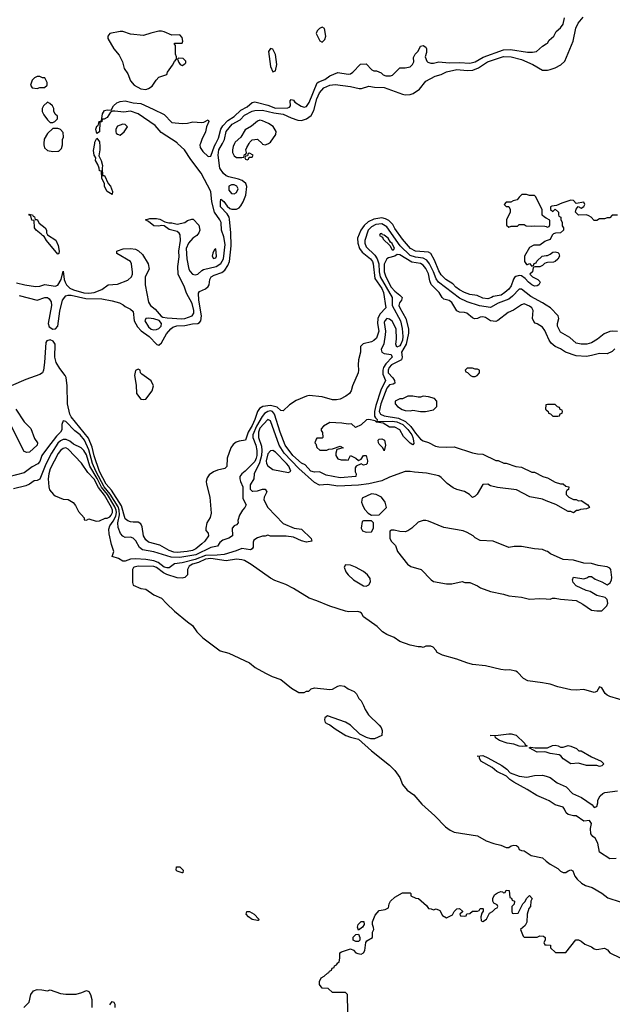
# Model space of a CAD drawing. Header units: inches. Extents: x 2710684 to 2828758, y 857022 to 965663.
# Tile 217 of 256: x 2735935 to 2740510, y 943354 to 950956. Entities that reach past the tile are written whole.
import ezdxf

# ---------------------------------------------------------------- set-up
doc = ezdxf.new("R2010")
doc.units = ezdxf.units.IN
doc.header["$MEASUREMENT"] = 0
for name, color, linetype in [('C7934', 7, 'Continuous'), ('C7935', 7, 'Continuous'), ('C7944', 7, 'Continuous'), ('C7945', 7, 'Continuous')]:
    doc.layers.add(name, color=color, linetype=linetype)

msp = doc.modelspace()

# ---------------------------------------------------------------- linework, layer by layer
at = {"layer": 'C7934', "color": 4}
for points, elevation in [([(2735910, 948923), (2735974, 948910), (2736056.8, 948896.8), (2736090, 948899.1), (2736130, 948911), (2736210, 948899.1), (2736230, 948906), (2736255.3, 948950), (2736270, 949014), (2736278.8, 948950), (2736286.8, 948930), (2736297.1, 948910), (2736322.9, 948882.9), (2736350, 948870.3), (2736430, 948847.2), (2736470, 948844.7), (2736508.7, 948850), (2736567.9, 948872.1), (2736618, 948910), (2736690, 948914.8), (2736770, 948945.5), (2736798, 948970), (2736806.6, 948990), (2736806.3, 949006.3), (2736798, 949070), (2736790, 949088.7), (2736686, 949150), (2736686, 949170), (2736688.9, 949171.1), (2736734, 949186), (2736790.6, 949190.6), (2736830, 949184), (2736852.3, 949172.3), (2736882, 949142), (2736926.8, 949070), (2736934, 949030), (2736904, 948970), (2736904, 948910), (2736930, 948774), (2736944.7, 948750), (2736982, 948722), (2737027.1, 948667.1), (2737039.8, 948659.8), (2737073, 948653), (2737186.7, 948646.7), (2737210, 948649.1), (2737267, 948670), (2737278.3, 948690), (2737279.8, 948710), (2737265.9, 948765.9), (2737223.5, 948843.5), (2737207.8, 948890), (2737158, 948990), (2737155.8, 949050), (2737165.1, 949125.1), (2737162.9, 949170), (2737177, 949250), (2737173.6, 949293.6), (2737167, 949307), (2737150, 949321.2), (2737090, 949337.2), (2737050, 949365.2), (2737030, 949366), (2737010, 949360.7), (2736970, 949365.6), (2736930, 949398), (2736906, 949410), (2736940.2, 949419.8), (2736990, 949422), (2737016.7, 949416.7), (2737054.4, 949394.4), (2737086.4, 949386.4), (2737110, 949386.8), (2737150, 949376), (2737210, 949391.3), (2737230, 949404.7), (2737263.1, 949416.9), (2737275.3, 949415.3), (2737318, 949370), (2737326, 949330), (2737318.8, 949310), (2737302.8, 949290), (2737271.7, 949268.3), (2737237.1, 949230), (2737220.5, 949190), (2737225.5, 949110), (2737242, 949030), (2737250, 949010.8), (2737270, 948990.7), (2737290, 948986), (2737310, 948990.7), (2737340.7, 949019.3), (2737354, 949026), (2737450.7, 949049.3), (2737486.8, 949073.2), (2737508.7, 949110), (2737520.5, 949220.5), (2737510, 949279), (2737494, 949330), (2737489.4, 949390), (2737480.7, 949410), (2737438.3, 949470), (2737418, 949550), (2737409.6, 949630), (2737336.2, 949770), (2737255.5, 949875.5), (2737207.3, 949950), (2737154.4, 950000)], 8), ([(2735930, 948827.3), (2736070, 948790.7), (2736130, 948810.4), (2736150, 948810.5), (2736162, 948802), (2736177, 948777), (2736179.6, 948750), (2736156, 948610), (2736163.6, 948583.6), (2736190, 948566.3), (2736211.8, 948568.2), (2736228.3, 948590), (2736244.6, 948704.6), (2736264.8, 948790), (2736290, 948823.8), (2736310, 948830.3), (2736331.3, 948830), (2736444.5, 948804.5), (2736570, 948801.3), (2736650, 948786), (2736704.7, 948770), (2736734.8, 948754.8), (2736750, 948742), (2736790, 948722), (2736810, 948702), (2736817.6, 948630), (2736844.4, 948584.4), (2736873.8, 948553.8), (2736933.4, 948510), (2736992.9, 948447.1), (2737010, 948444), (2737030, 948460.7), (2737069.6, 948530), (2737102, 948570), (2737117.7, 948582.3), (2737147.1, 948592.9), (2737210, 948594.9), (2737270, 948608.7), (2737309.7, 948610.3), (2737322.7, 948617.3), (2737333.6, 948630), (2737338.7, 948670), (2737318, 948790), (2737315.3, 948844.7), (2737322, 948858), (2737370, 948878.8), (2737390, 948896), (2737397, 948910), (2737402, 948950), (2737413.2, 948970), (2737435.3, 948984.7), (2737494.9, 949005.1), (2737518.3, 949021.7), (2737542.4, 949057.6), (2737554, 949090), (2737566.9, 949210), (2737565.6, 949310), (2737555.5, 949415.5), (2737552.3, 949432.3), (2737537, 949457), (2737485.1, 949510), (2737484, 949550), (2737488.7, 949570), (2737510, 949551.3), (2737535.5, 949515.5), (2737558.5, 949498.5), (2737573, 949493), (2737610, 949493.4), (2737630, 949502.8), (2737642, 949518), (2737660.9, 949550), (2737679.7, 949600.3), (2737687.3, 949667.3), (2737680.9, 949690), (2737653.6, 949713.6), (2737624.7, 949724.7), (2737550, 949741.6), (2737529.2, 949750), (2737507.9, 949767.9), (2737479.5, 949810), (2737467.3, 949910), (2737471.6, 949950), (2737499.5, 950000)], 4), ([(2736121.9, 950000), (2736121, 949990), (2736127.3, 949967.3), (2736150, 949946), (2736190, 949938), (2736230, 949942), (2736238, 949942), (2736258, 949962), (2736266, 949990), (2736266, 950000)], 12), ([(2736552.3, 950000), (2736554, 949990), (2736554.8, 949950), (2736544.7, 949904.7), (2736564.7, 949870), (2736574.8, 949830), (2736571, 949810), (2736574, 949754), (2736590, 949752), (2736618, 949690), (2736636, 949670), (2736651, 949630), (2736650, 949606), (2736610, 949629), (2736590, 949668), (2736588.7, 949690), (2736569, 949730), (2736566, 949786), (2736550, 949788), (2736549.2, 949810), (2736538.6, 949838.6), (2736519, 949870), (2736522, 949890), (2736509.2, 949910), (2736505.6, 949945.6), (2736513.8, 950000)], 8), ([(2737329.6, 950000), (2737326, 949990), (2737328.4, 949970), (2737350, 949938), (2737390, 949900.7), (2737410, 949901), (2737438.7, 949981.3), (2737448.6, 950000)], 8), ([(2737593.9, 950000), (2737582.8, 949977.2), (2737577.3, 949950), (2737578.8, 949930), (2737590, 949904.7), (2737610, 949892), (2737650, 949892), (2737666, 949894), (2737670, 949914), (2737682, 949918), (2737686, 949930), (2737682, 949950), (2737689.2, 949970), (2737706.8, 950000)], 4), ([(2737805.8, 950000), (2737810, 949996), (2737830, 949990.7), (2737850, 949996.3), (2737855.2, 950000)], 4), ([(2740000, 949422.3), (2739986, 949430), (2739968, 949448), (2739968, 949490), (2739918, 949590), (2739910, 949598), (2739870, 949598), (2739847.3, 949607.3), (2739812.7, 949607.3), (2739790, 949586), (2739775.3, 949564.7), (2739743.6, 949556.4), (2739727.3, 949547.3), (2739690, 949546), (2739674, 949530), (2739690, 949514), (2739710, 949514), (2739722, 949490), (2739722, 949470), (2739694, 949410), (2739694, 949370), (2739710, 949354), (2739730, 949362), (2739778, 949362), (2739790, 949374), (2739830, 949374), (2739845.4, 949365.4), (2739890, 949361), (2739910, 949364.7), (2739990, 949362), (2740000, 949358)], 4), ([(2740000, 949078.4), (2739986.4, 949073.6), (2739970, 949058), (2739950, 949048), (2739912.7, 949047.3), (2739898, 949042), (2739894, 949010), (2739874, 948990), (2739894, 948970), (2739934, 948950), (2739950, 948934), (2739952, 948930), (2739942, 948910), (2739930, 948902), (2739910, 948898), (2739890, 948908.7), (2739862, 948930), (2739838, 948958), (2739810, 948978), (2739790, 948982), (2739766, 948974), (2739755.3, 948964.7), (2739746.8, 948953.2), (2739730, 948902), (2739710, 948875.3), (2739681, 948850), (2739651, 948830), (2739590, 948819), (2739578, 948810), (2739550, 948800.9), (2739510, 948806.6), (2739467, 948827), (2739410, 948833.2), (2739369, 948850), (2739329.2, 948870), (2739302.7, 948890), (2739277.6, 948917.6), (2739226, 948950), (2739190, 948986.6), (2739170, 949017.2), (2739138, 949098), (2739109.6, 949149.6), (2739090, 949160.9), (2738990, 949169.7), (2738952.7, 949190), (2738890, 949262), (2738830, 949343.7), (2738814.5, 949374.5), (2738785.1, 949405.1), (2738758.8, 949418.8), (2738730, 949425.4), (2738670, 949416.3), (2738624.8, 949395.2), (2738593.3, 949366.7), (2738568.2, 949330), (2738542, 949270), (2738546.4, 949230), (2738558.4, 949190), (2738579.9, 949159.9), (2738643.8, 949110), (2738657.4, 949090), (2738663.7, 949070), (2738677.7, 948957.8), (2738730, 948880.5), (2738743.1, 948850), (2738760.5, 948730), (2738716.5, 948683.5), (2738701.1, 948650), (2738697, 948610), (2738708, 948550), (2738690, 948497.2), (2738670, 948479), (2738650, 948468.7), (2738586.4, 948453.6), (2738567.3, 948432.7), (2738566, 948390), (2738550.8, 948330), (2738546.8, 948290), (2738550.7, 948250), (2738546.8, 948230), (2738504.9, 948130), (2738494.9, 948090), (2738480.5, 948070), (2738454, 948050), (2738410, 948026.3), (2738379.9, 948020.1), (2738350, 948020.5), (2738270, 948045.1), (2738170, 948053.3), (2738150.4, 948049.6), (2738070, 948014.5), (2738017, 947983), (2737970, 947935.3), (2737950, 947939), (2737923.5, 947963.5), (2737870, 947978.3), (2737811.6, 947968.4), (2737785.4, 947954.6), (2737770.2, 947929.8), (2737751.5, 947870), (2737730, 947822), (2737698.7, 947770), (2737678, 947710), (2737630, 947702.4), (2737607.2, 947692.8), (2737583.9, 947676.1), (2737564.9, 947650), (2737536.3, 947570), (2737533.7, 947506.3), (2737518, 947490), (2737461.7, 947478.3), (2737430, 947465.1), (2737398.6, 947441.4), (2737381.8, 947418.2), (2737374.9, 947390), (2737376.5, 947370), (2737403.1, 947270), (2737413.4, 947146.6), (2737406.4, 947113.6), (2737378.8, 947070), (2737370.9, 947030.9), (2737371.1, 947011.1), (2737390.7, 946990.7), (2737393, 946970), (2737364, 946930), (2737342, 946910), (2737294.4, 946870), (2737270, 946858.5), (2737228.8, 946848.8), (2737150, 946841.5), (2737124.1, 946844.1), (2737090, 946856.3), (2737017.7, 946897.7), (2736930, 946921.6), (2736910, 946939.3), (2736891.8, 946970), (2736881.5, 947041.5), (2736870, 947064), (2736850, 947076), (2736810, 947075.1), (2736790, 947079.5), (2736770, 947087), (2736750, 947102.7), (2736721.7, 947201.7), (2736643.9, 947323.9), (2736603.8, 947370), (2736550, 947468), (2736510, 947589.3), (2736495.2, 947655.2), (2736466.1, 947726.1), (2736333.3, 947890), (2736321.7, 947910), (2736303.1, 947990), (2736300.5, 948130), (2736292.8, 948192.8), (2736287, 948210), (2736243.8, 948263.8), (2736217.6, 948310), (2736206.9, 948350), (2736207.6, 948450), (2736194.5, 948474.5), (2736170, 948484.7), (2736143.9, 948476.1), (2736135.8, 948464.2), (2736127.1, 948310), (2736119, 948250), (2736111.1, 948228.9), (2736090, 948215.6), (2735982, 948178), (2735870, 948129.2)], 4), ([(2740000, 948751.5), (2739970.8, 948770.8), (2739880, 948820), (2739810, 948875.8), (2739790, 948876.3), (2739738.3, 948821.7), (2739710, 948798.3), (2739630, 948768.2), (2739570, 948733), (2739486, 948746), (2739390, 948776.4), (2739330, 948805.4), (2739168.2, 948930), (2739150, 948954.5), (2739128.9, 949010), (2739098.8, 949070), (2739078, 949098), (2739050, 949114.8), (2738990, 949121.2), (2738950, 949136.1), (2738873.5, 949210), (2738770, 949356.4), (2738730, 949378.8), (2738684.9, 949375.1), (2738650, 949357.7), (2738625.2, 949330), (2738599, 949250), (2738598.5, 949230), (2738610, 949203.1), (2738676.7, 949136.7), (2738694.7, 949110), (2738706.5, 949070), (2738710.2, 949010), (2738717.8, 948970), (2738810.3, 948810), (2738811.4, 948750), (2738874, 948630), (2738887.3, 948572.7), (2738892.6, 948510), (2738890, 948482), (2738878.7, 948450), (2738870, 948438.4), (2738847.6, 948427.6), (2738838, 948450), (2738843.7, 948490), (2738842, 948570), (2738810, 948629.3), (2738790, 948644.5), (2738770, 948649.3), (2738753.4, 948630), (2738750, 948618), (2738758, 948550), (2738756.5, 948523.5), (2738745.5, 948454.5), (2738726.4, 948410), (2738731, 948390), (2738750, 948379.1), (2738802, 948370), (2738810.7, 948350), (2738760.8, 948299.2), (2738743.2, 948270), (2738738, 948250), (2738738.5, 948218.5), (2738759.5, 948170), (2738724.1, 948095.9), (2738683.2, 947976.8), (2738673.4, 947930), (2738675.3, 947895.3), (2738681.6, 947881.6), (2738694.8, 947870), (2738692.7, 947852.7), (2738810, 947856.9), (2738846, 947850), (2738891.8, 947830), (2738932.2, 947792.2), (2738961.5, 947750), (2738971, 947730), (2738976.3, 947703.7), (2738976.5, 947683.5), (2738970, 947673.2), (2738950, 947686.3), (2738898.7, 947738.7), (2738868.7, 947790), (2738830, 947808.7), (2738790, 947808.7), (2738742, 947842), (2738689.3, 947849.3), (2738678, 947858), (2738630, 947868), (2738612.7, 947867.3), (2738570, 947828), (2738528, 947808), (2738496.4, 947836.4), (2738470, 947834), (2738422, 947842), (2738330, 947846), (2738281.4, 947818.6), (2738263.6, 947796.4), (2738263.6, 947783.6), (2738271.6, 947768.4), (2738274, 947730), (2738270, 947726), (2738230, 947726), (2738223.6, 947716.4), (2738214, 947690), (2738222, 947682), (2738230, 947654), (2738252.7, 947632.7), (2738307.3, 947632.7), (2738320.4, 947639.6), (2738350, 947642), (2738410, 947662), (2738431.3, 947650), (2738383.6, 947636.4), (2738376, 947610), (2738376, 947590), (2738390, 947564.7), (2738416.9, 947556.9), (2738458, 947558), (2738470, 947554), (2738490, 947592), (2738530.8, 947570.8), (2738550, 947552), (2738570, 947562), (2738590, 947591.3), (2738610, 947592), (2738621, 947550), (2738618, 947530), (2738610, 947522), (2738590, 947515.3), (2738570, 947528), (2738531.6, 947508.4), (2738524.7, 947495.3), (2738524.7, 947464.7), (2738532, 947450), (2738530, 947428.7), (2738410, 947419), (2738300.1, 947440.1), (2738250, 947464), (2738210, 947461.6), (2738183.7, 947470), (2738138.7, 947518.7), (2738110, 947532.7), (2738043.5, 947590), (2737983.9, 947670), (2737944.8, 947770), (2737902.4, 947910), (2737886.6, 947930), (2737870, 947935.8), (2737850, 947931.9), (2737825.2, 947914.8), (2737807.9, 947892.1), (2737762.9, 947817.1), (2737735.6, 947750), (2737735.5, 947730), (2737756.9, 947670), (2737765.2, 947630), (2737766.5, 947590), (2737761.5, 947570), (2737750, 947545.6), (2737676.3, 947470), (2737650.3, 947449.7), (2737635.5, 947430), (2737634, 947410), (2737639.5, 947390), (2737658, 947350), (2737658, 947258), (2737682.8, 947210), (2737674, 947190), (2737654, 947170), (2737630.8, 947130), (2737618.8, 947090), (2737621, 947070), (2737610, 947055.3), (2737590, 947049), (2737574.8, 947030), (2737577.3, 946970), (2737550, 946952.7), (2737502, 946938), (2737481, 946919), (2737462, 946890), (2737410, 946879.5), (2737294.7, 946825.3), (2737170, 946804.6), (2737105.3, 946805.3), (2736970, 946846.6), (2736883.1, 946863.1), (2736860.4, 946880.4), (2736831.9, 946931.9), (2736810, 946951.8), (2736790, 946959.5), (2736750, 946957.2), (2736730, 946969.2), (2736712.7, 946990), (2736694, 947034), (2736693.7, 947070), (2736706.5, 947133.5), (2736703.8, 947170), (2736694.6, 947194.6), (2736632.8, 947292.8), (2736586.2, 947350), (2736523, 947470), (2736498.3, 947530), (2736470, 947635.6), (2736435.5, 947710), (2736402.6, 947750), (2736361.6, 947781.6), (2736290, 947852.7), (2736270, 947858), (2736259.1, 947830), (2736259.3, 947790), (2736250.4, 947770), (2736218.7, 947741.3), (2736149.3, 947650.7), (2736106.7, 947590), (2736090, 947545.2), (2736074.4, 947525.6), (2736030, 947503.6), (2735970, 947456.2), (2735850, 947425.1)], 8), ([(2740000, 949247.5), (2739990, 949244), (2739950, 949214), (2739905.4, 949214.6), (2739870, 949198), (2739832, 949130), (2739832, 949090), (2739846.4, 949066.4), (2739855.3, 949064.7), (2739870, 949074), (2739890, 949054), (2739902, 949058), (2739907.3, 949072.7), (2739922, 949078), (2739927.3, 949092.7), (2739969.2, 949130.8), (2740000, 949134.7)], 4), ([(2740000, 948531.9), (2739990, 948555.3), (2739970, 948582), (2739930, 948608.7), (2739914, 948614), (2739904.7, 948624.7), (2739894, 948650), (2739899, 948710), (2739888.7, 948730), (2739870, 948744), (2739830, 948762), (2739810, 948755.3), (2739747.5, 948712.5), (2739705.2, 948694.8), (2739626, 948634), (2739610, 948626.6), (2739570, 948632), (2739530, 948657.2), (2739510, 948662), (2739490, 948659), (2739470, 948649), (2739446.3, 948646.3), (2739430, 948654), (2739388, 948690), (2739370, 948696), (2739330, 948699), (2739310, 948708.7), (2739270, 948773.2), (2739250, 948789), (2739210, 948799), (2739195.3, 948810), (2739174, 948850), (2739112.3, 948912.3), (2739100.1, 948940.1), (2739090, 948993.2), (2739070, 949035.1), (2739050, 949059.5), (2739030, 949072.8), (2738962.7, 949082.7), (2738870, 949140.9), (2738850, 949144), (2738830, 949129.2), (2738783, 949117), (2738770, 949109), (2738750, 949068), (2738749.2, 949010), (2738760.9, 948970), (2738803.2, 948890), (2738830, 948858.7), (2738870.8, 948830), (2738887.7, 948810), (2738882, 948790), (2738866.7, 948770), (2738862.6, 948750), (2738868.9, 948730), (2738914.9, 948650), (2738935.6, 948570), (2738936.5, 948536.5), (2738917.4, 948450), (2738883.2, 948390), (2738888.9, 948350), (2738882.4, 948330), (2738804.2, 948290), (2738786.7, 948270), (2738778.5, 948250), (2738780.2, 948230), (2738816.5, 948190), (2738828.9, 948170), (2738830.8, 948150), (2738818.5, 948141.5), (2738790, 948136.4), (2738768.3, 948111.7), (2738722.2, 947990), (2738711.3, 947930), (2738720.3, 947910), (2738750, 947898), (2738858.8, 947878.8), (2738913.9, 947853.9), (2738954.9, 947814.9), (2738990, 947764.4), (2739030, 947718), (2739050, 947704.7), (2739090, 947691), (2739144.1, 947664.1), (2739170, 947658), (2739230, 947655.5), (2739290, 947658.8), (2739430, 947611), (2739470, 947602.8), (2739510, 947601), (2739610, 947552), (2739630, 947552), (2739672.7, 947532.7), (2739691.6, 947531.6), (2739765.4, 947505.4), (2739810, 947502), (2739890, 947462), (2739910, 947462), (2739974, 947430), (2740000, 947421.3)], 12), ([(2735904.9, 947950), (2735970, 947851.3), (2736019.8, 947799.8), (2736050, 947722), (2736071.3, 947690), (2736071, 947670), (2736010, 947617.2), (2735990, 947613.2), (2735970, 947622), (2735863.7, 947830)], 4), ([(2740000, 947982.7), (2739998, 947982), (2739994, 947950), (2740000, 947944)], 16), ([(2740000, 947242), (2739970, 947254), (2739872.1, 947272.1), (2739770, 947325.2), (2739623.1, 947343.1), (2739570, 947357.2), (2739550, 947368.7), (2739510, 947368), (2739466.4, 947293.6), (2739450, 947278), (2739430, 947268), (2739408, 947290), (2739370, 947313.2), (2739310, 947329), (2739281.5, 947341.5), (2739235.5, 947375.5), (2739190, 947422), (2739170, 947434), (2739075.5, 947455.5), (2738982, 947462), (2738950, 947468.7), (2738910, 947468.7), (2738790, 947424.5), (2738730, 947395.8), (2738630, 947371.1), (2738550, 947360.9), (2738390, 947354.7), (2738310, 947366.6), (2738250, 947360.9), (2738210, 947382.7), (2738090, 947489.7), (2737977.3, 947610), (2737939.2, 947670), (2737870, 947859), (2737850, 947869.3), (2737790, 947802.9), (2737778.5, 947770), (2737779, 947730), (2737802.6, 947662.6), (2737805.2, 947630), (2737801.5, 947590), (2737785.7, 947534.3), (2737745.5, 947450), (2737742.8, 947410), (2737715.3, 947364.7), (2737714.9, 947330), (2737730, 947316.4), (2737736.1, 947316.1), (2737770, 947318.7), (2737810, 947330.4), (2737831.3, 947330), (2737842, 947310), (2737823, 947270), (2737820.7, 947250), (2737851.3, 947190), (2737970, 947066.8), (2738054, 947030), (2738110, 947022), (2738184.7, 946950), (2738191.3, 946928.7), (2738150, 946920.9), (2738110, 946932.7), (2738050, 946959.3), (2737992, 946968), (2737870, 946968), (2737850, 946975.3), (2737830, 946968.7), (2737810, 946968.7), (2737770, 946955.3), (2737743.5, 946936.5), (2737736.9, 946923.1), (2737736.8, 946883.2), (2737730.6, 946869.4), (2737717.5, 946862.5), (2737650, 946874), (2737605.7, 946854.3), (2737513.5, 946826.5), (2737459.4, 946820.6), (2737370, 946820.2), (2737290, 946786.8), (2737190, 946762), (2737130, 946755.6), (2737090, 946724.5), (2737070, 946723.6), (2737050, 946729.7), (2737004.1, 946764.1), (2736970, 946777.4), (2736910, 946788.2), (2736830, 946794), (2736790, 946789.7), (2736750, 946775.1), (2736730, 946776), (2736697, 946797), (2736648.7, 946810), (2736662, 946850), (2736644.1, 946904.1), (2736625.4, 946985.4), (2736622.8, 947022.8), (2736630.9, 947049.1), (2736656.8, 947083.2), (2736676.3, 947123.7), (2736681.5, 947150), (2736679.6, 947170), (2736670, 947195.3), (2736611.6, 947290), (2736566.9, 947346.9), (2736533.4, 947413.4), (2736475.9, 947510), (2736450, 947596), (2736430, 947629.4), (2736409.5, 947649.5), (2736350, 947679.5), (2736321.1, 947701.1), (2736294.3, 947714.3), (2736270, 947714.3), (2736250, 947704), (2736230, 947686), (2736180.3, 947610), (2736136.1, 947523.9), (2736090, 947409.3), (2736070, 947397.2), (2736045.8, 947394.2), (2736010, 947368.7), (2735982, 947358), (2735886.4, 947333.6)], 12), ([(2740000, 946853.3), (2739970, 946866), (2739910, 946869.3), (2739810, 946889.3), (2739751.1, 946888.9), (2739710, 946882), (2739590, 946928.7), (2739490, 946935.3), (2739450, 946955.3), (2739435.3, 946970), (2739390, 946997.2), (2739358, 947010), (2739210, 947036), (2739090, 947085.2), (2739071.1, 947088.9), (2739050, 947089), (2739010, 947075.3), (2738962, 947030), (2738932, 947010), (2738910, 947002), (2738870, 947004), (2738825.4, 947014.6), (2738805.4, 947014.6), (2738792, 947008), (2738791.6, 946951.6), (2738802, 946930), (2738835.3, 946895.3), (2738851.1, 946851.1), (2738930, 946751.3), (2738955.3, 946735.3), (2739034, 946710), (2739112, 946630), (2739130, 946618), (2739230, 946601), (2739270, 946601), (2739350, 946618), (2739371.6, 946611.6), (2739410, 946611.3), (2739470, 946586), (2739492, 946570), (2739570, 946540.7), (2739670, 946520.7), (2739710, 946507.3), (2739810, 946497.3), (2739870, 946482), (2739950, 946488), (2740000, 946484.8)], 16), ([(2740000, 945831.1), (2739970, 945837), (2739858, 945850), (2739824, 945870), (2739779.3, 945919.3), (2739765.6, 945925.6), (2739715.5, 945935.5), (2739686.8, 945933.2), (2739650, 945938), (2739530, 945967), (2739430, 945978), (2739388, 945990), (2739310, 946019.3), (2739198, 946050), (2739158, 946070), (2739148.4, 946088.4), (2739126, 946110), (2739110, 946118), (2739070, 946118), (2739050.8, 946109.2), (2739034, 946114), (2739010, 946113.2), (2738950, 946127), (2738870, 946155.1), (2738825.6, 946185.6), (2738768.7, 946210), (2738735.3, 946230), (2738695.3, 946270), (2738590, 946345.2), (2738572.7, 946372.7), (2738561.2, 946381.2), (2738545.6, 946385.6), (2738475.2, 946384.8), (2738450, 946389.6), (2738330, 946426.6), (2738230, 946469.3), (2738170, 946489.2), (2738050, 946564.5), (2737990, 946595.1), (2737905.4, 946625.4), (2737870, 946642.7), (2737720.9, 946750), (2737670, 946779.6), (2737650, 946786.3), (2737610, 946791.2), (2737530, 946777.7), (2737410, 946794.7), (2737370, 946790.6), (2737315.1, 946764.9), (2737269, 946751), (2737244.4, 946735.6), (2737231.4, 946710), (2737230, 946668.7), (2737210.6, 946649.4), (2737190, 946642.7), (2737150, 946647.3), (2737070, 946671.9), (2737044.1, 946684.1), (2736990, 946726.6), (2736970, 946733.6), (2736850, 946735.8), (2736818, 946730), (2736814.4, 946725.6), (2736806, 946710), (2736806, 946610), (2736812, 946590), (2736870, 946564.7), (2736910, 946558), (2736970, 946514), (2737030.3, 946490.3), (2737067.9, 946447.9), (2737131, 946390), (2737230, 946306), (2737270, 946278), (2737302.8, 946230), (2737350, 946182.8), (2737483.8, 946083.8), (2737550, 946064.9), (2737710, 945990.7), (2737754, 945954), (2737832, 945910), (2737883.5, 945883.5), (2737950, 945862), (2738034.4, 945794.4), (2738090, 945762), (2738130, 945762), (2738150, 945772), (2738167.3, 945772.7), (2738186, 945790), (2738210, 945796), (2738330, 945784), (2738350, 945786.8), (2738390, 945810.7), (2738410, 945814.8), (2738442, 945810), (2738470.6, 945790.6), (2738518, 945770), (2738536, 945750), (2738554.4, 945714.4), (2738570, 945698), (2738590, 945662), (2738601, 945630), (2738626.8, 945590), (2738711, 945510), (2738724.7, 945490), (2738732.7, 945467.3), (2738732, 945430), (2738675.3, 945404.7), (2738644.7, 945404.7), (2738613.6, 945413.6), (2738560.2, 945440.2), (2738488.7, 945510), (2738450, 945533.2), (2738310, 945582), (2738290, 945566), (2738287.3, 945550), (2738292, 945530), (2738310, 945518), (2738330, 945512), (2738370, 945481), (2738452, 945430), (2738490, 945416), (2738550, 945402), (2738651.3, 945310), (2738790, 945201), (2738830, 945158), (2738870, 945104.7), (2738890, 945052), (2738927.1, 945007.1), (2738978, 944970), (2739039.8, 944899.8), (2739141, 944810), (2739223.4, 944723.4), (2739258, 944698), (2739290, 944684), (2739470, 944653.4), (2739535.2, 944615.2), (2739594.6, 944594.6), (2739650, 944582), (2739690, 944564.9), (2739710, 944564.9), (2739730, 944578), (2739750, 944583), (2739770, 944580.7), (2739782.8, 944570), (2739792, 944550), (2739810, 944541), (2739830, 944538), (2739883.4, 944503.4), (2739970, 944484), (2740000, 944459.4)], 16), ([(2740000, 945300.3), (2739990, 945304), (2739930, 945301.2), (2739867.3, 945332.7), (2739882, 945338), (2739913.4, 945333.4), (2740000, 945333.9)], 16), ([(2740000, 944933.9), (2739926.2, 944966.2), (2739852.9, 945012.9), (2739749.3, 945070), (2739719.3, 945090), (2739694.2, 945114.2), (2739619, 945150), (2739582.5, 945182.5), (2739495.3, 945230), (2739486, 945254), (2739486, 945266), (2739468, 945270), (2739510, 945274), (2739550, 945256.3), (2739657.3, 945197.3), (2739694.8, 945170), (2739722, 945142), (2739790, 945114.4), (2739850, 945108.2), (2739910, 945119.1), (2739970, 945122.8), (2740000, 945114.2)], 16), ([(2738467.3, 943292.7), (2738466, 943430), (2738450, 943446), (2738350, 943446), (2738316.4, 943476.4), (2738270, 943478), (2738250, 943506), (2738248.7, 943530), (2738263.1, 943556.9), (2738286, 943570), (2738310, 943594), (2738322, 943598), (2738326, 943610), (2738342, 943618), (2738347.3, 943632.7), (2738362, 943638), (2738366, 943650), (2738382, 943658), (2738390, 943674), (2738402, 943678), (2738407.3, 943712.7), (2738406, 943750), (2738420.2, 943759.8), (2738490, 943781), (2738511.3, 943771.3), (2738530, 943752), (2738546, 943746), (2738570, 943741), (2738590, 943752), (2738599, 943770), (2738608, 943830), (2738615.3, 943844.7), (2738658, 943870), (2738658, 943910), (2738668, 943930), (2738667.3, 943947.3), (2738658, 943970), (2738658, 943990), (2738679, 944041), (2738710, 944078), (2738755.3, 944084.7), (2738782, 944098), (2738788, 944130), (2738798, 944150), (2738830, 944182), (2738890, 944214), (2738950, 944214), (2738954, 944210), (2738954, 944190), (2738992.7, 944172.7), (2739014, 944170), (2739076, 944116), (2739090, 944094), (2739111.6, 944091.6), (2739130, 944082), (2739151.1, 944091.1), (2739178, 944078), (2739199.6, 944039.6), (2739230, 944022), (2739275.3, 944044.7), (2739288, 944070), (2739310, 944092), (2739330, 944094), (2739352.7, 944072.7), (2739352.7, 944067.3), (2739334, 944050), (2739338, 944038), (2739370, 944034), (2739382, 944038), (2739387.3, 944052.7), (2739410, 944054), (2739430, 944074), (2739470, 944074), (2739482, 944078), (2739490, 944094), (2739510, 944094), (2739514, 944090), (2739512.7, 944072.7), (2739502, 944058), (2739494, 944030), (2739498, 943998), (2739510, 943994), (2739538, 944010), (2739563.1, 944056.9), (2739586, 944070), (2739607.3, 944092.7), (2739622, 944098), (2739626, 944110), (2739622, 944122), (2739595.3, 944135.3), (2739588, 944150), (2739588, 944170), (2739600.9, 944199.1), (2739624.7, 944215.3), (2739650, 944224.7), (2739662, 944222), (2739670, 944214), (2739682, 944218), (2739690, 944234), (2739712.7, 944232.7), (2739718, 944178), (2739732.7, 944172.7), (2739738, 944158), (2739754, 944150), (2739752.7, 944127.3), (2739734, 944110), (2739734, 944070), (2739738, 944058), (2739750, 944054), (2739782, 944058), (2739818, 944130), (2739834.6, 944145.4), (2739850, 944174), (2739870, 944194), (2739891.3, 944170), (2739882, 944150), (2739878, 944110), (2739866, 944094), (2739852, 944050), (2739851.1, 943988.9), (2739838, 943962), (2739802, 943930), (2739821, 943881), (2739830, 943872), (2739930, 943872), (2739950, 943882), (2739979.6, 943879.6), (2739992, 943870), (2739992, 943848), (2739982, 943830), (2739990, 943814), (2740000, 943813.1)], 12), ([(2735968, 943330), (2736008.7, 943370), (2736021.2, 943430), (2736042.7, 943457.3), (2736070, 943466.8), (2736106.4, 943466.4), (2736150, 943458), (2736170, 943464.7), (2736250, 943438), (2736290, 943431.3), (2736370, 943431), (2736415.5, 943444.5), (2736450, 943461), (2736470, 943452), (2736480.7, 943430), (2736490.7, 943390), (2736491, 943330)], 12), ([(2736629.6, 943350.4), (2736650, 943376), (2736662, 943370), (2736670, 943354), (2736670.5, 943330)], 12)]:
    msp.add_lwpolyline(points, dxfattribs=dict(at, elevation=elevation))
for points, elevation in [([(2737710, 949926), (2737698, 949922), (2737694, 949906), (2737678, 949902), (2737674, 949890), (2737678, 949878), (2737690, 949874), (2737702, 949878), (2737706, 949894), (2737730, 949894), (2737738, 949910)], 4), ([(2737570, 949681.3), (2737548.9, 949671.1), (2737550, 949641), (2737570, 949613.4), (2737590, 949610.5), (2737610, 949623), (2737620.5, 949650), (2737610.7, 949670.7), (2737590, 949679.7)], 8), ([(2736230, 949146), (2736141.2, 949250), (2736123.1, 949283.1), (2736110, 949289), (2736101.2, 949301.2), (2736062, 949330), (2736048.7, 949350), (2736046, 949406), (2736028.9, 949408.9), (2736022, 949442), (2736010, 949446), (2736006, 949454), (2736034, 949450), (2736038, 949438), (2736050, 949434), (2736054, 949414), (2736070, 949412), (2736084.7, 949384.7), (2736131.3, 949350), (2736142, 949330), (2736142, 949310), (2736150, 949294), (2736213.7, 949253.7), (2736233.2, 949213.2), (2736240.7, 949170), (2736238, 949150)], 8), ([(2738730, 949306), (2738718, 949302), (2738714, 949290), (2738736, 949276), (2738741.4, 949261.4), (2738791.3, 949211.3), (2738810, 949178), (2738822, 949178), (2738828, 949190), (2738810, 949228.7), (2738798, 949238), (2738780.9, 949270), (2738750, 949293.2), (2738735.3, 949295.3)], 12), ([(2737450, 949186), (2737438, 949182), (2737425.4, 949154.6), (2737421, 949130), (2737430, 949112), (2737450, 949118), (2737455.1, 949130)], 12), ([(2736930, 948652.3), (2736910, 948648.7), (2736900.7, 948630), (2736930, 948585.5), (2736950, 948566.7), (2736970, 948561.3), (2736990, 948564.4), (2737009.6, 948570.4), (2737026, 948590), (2737029.2, 948610), (2737012.9, 948632.9), (2736970, 948646.6)], 8), ([(2736850, 948258), (2736830, 948248), (2736821, 948210), (2736834.4, 948134.4), (2736837.3, 948070), (2736870, 948026.8), (2736890, 948022.8), (2736910, 948026.8), (2736957.2, 948090), (2736969.2, 948130), (2736950, 948168.7), (2736878, 948218), (2736868, 948230), (2736866, 948250)], 4), ([(2739430, 948266), (2739390, 948266), (2739374, 948250), (2739378, 948238), (2739392.7, 948232.7), (2739414, 948210), (2739430, 948202), (2739450, 948202), (2739466, 948210), (2739486, 948230), (2739486, 948250), (2739470, 948258), (2739450, 948258)], 16), ([(2738970, 948049), (2738931.1, 948048.9), (2738890, 948028.7), (2738870, 948028), (2738834, 948010), (2738834, 947990), (2738852, 947970), (2738887.1, 947947.1), (2738910, 947938.8), (2738950, 947936), (2738970, 947941), (2739030, 947930.8), (2739069.1, 947930.9), (2739130, 947944.7), (2739155.3, 947970), (2739155.3, 948010), (2739138, 948030), (2739090, 948045.2), (2739050, 948048.7), (2739030, 948042), (2739010, 948042)], 16), ([(2738750, 947626), (2738738, 947650), (2738710, 947678), (2738704, 947690), (2738702, 947710), (2738710, 947718), (2738730, 947721), (2738750.7, 947710), (2738758.8, 947670)], 8), ([(2736290, 947649.7), (2736270, 947646), (2736250, 947629.6), (2736232.7, 947607.3), (2736170, 947489), (2736158.7, 947450), (2736154.9, 947410), (2736158.8, 947350), (2736165.2, 947325.2), (2736194.8, 947290), (2736210, 947279.1), (2736270, 947254.8), (2736310, 947250.8), (2736347.9, 947227.9), (2736365.8, 947205.8), (2736390, 947158), (2736432, 947110), (2736434, 947094), (2736450, 947092), (2736470, 947102), (2736525.2, 947085.2), (2736550, 947087.7), (2736593.8, 947106.2), (2736610, 947108.4), (2736630, 947118.7), (2736640.5, 947130), (2736651.5, 947150), (2736650.6, 947170), (2736643.1, 947190), (2736590, 947285.6), (2736544.2, 947344.2), (2736510, 947409.6), (2736460, 947460), (2736412.1, 947532.1), (2736310, 947641.1)], 16), ([(2737890, 947629.3), (2737870, 947626), (2737850, 947604), (2737837.1, 947550), (2737839.1, 947530), (2737850, 947511), (2737890, 947482.8), (2738010, 947461), (2738028, 947470), (2738011.6, 947510), (2737995.6, 947530), (2737910, 947617)], 16), ([(2738650, 947294), (2738578, 947262), (2738574, 947230), (2738582, 947210), (2738596.9, 947176.9), (2738625.4, 947145.4), (2738651.6, 947131.6), (2738710, 947134), (2738766, 947190), (2738755.3, 947230), (2738728, 947270), (2738686, 947290)], 16), ([(2738650, 947086), (2738590, 947086), (2738578, 947082), (2738572, 947030), (2738582, 947010), (2738610, 946998), (2738650, 947002), (2738666, 947030), (2738666, 947070)], 16), ([(2738450, 946748), (2738441, 946730), (2738454, 946694), (2738471, 946670), (2738511.3, 946630), (2738590, 946586), (2738610, 946582), (2738630, 946592), (2738643.1, 946616.9), (2738640.2, 946640.2), (2738619, 946670), (2738590, 946696), (2738528.7, 946730), (2738490, 946745.2)], 16), ([(2739816.3, 945343.7), (2739790, 945346.6), (2739750, 945361.2), (2739698, 945370), (2739638, 945390), (2739608, 945410), (2739606, 945426), (2739568, 945430), (2739630, 945431.3), (2739710, 945441), (2739730, 945441), (2739768.9, 945431.1), (2739831, 945370), (2739836.9, 945356.9), (2739854, 945350), (2739850, 945348)], 16), ([(2737190, 944369.2), (2737150, 944382), (2737144, 944390), (2737145.2, 944414.8), (2737170, 944416), (2737198, 944390), (2737194, 944370)], 12), ([(2737770, 944002), (2737729.5, 944009.5), (2737702, 944030), (2737684, 944050), (2737688, 944070), (2737710, 944070.8), (2737744.7, 944050), (2737782, 944010), (2737778, 944002)], 12), ([(2738550, 943926), (2738542, 943950), (2738548.7, 943970), (2738570, 943992), (2738592.7, 943992.7), (2738594, 943970), (2738582, 943950)], 12), ([(2738530, 943838), (2738508.7, 943850), (2738509.2, 943870.8), (2738530, 943892), (2738550, 943894), (2738562, 943870), (2738562, 943850), (2738550, 943838)], 12)]:
    msp.add_lwpolyline(points, close=True, dxfattribs=dict(at, elevation=elevation))
at = {"layer": 'C7935', "color": 4, "elevation": 12}
for points in [[(2737030, 950866.6), (2737010, 950866.6), (2736948.1, 950851.9), (2736890, 950832.7), (2736790, 950843.7), (2736730, 950864.2), (2736710, 950866), (2736630.7, 950849.3), (2736616, 950830), (2736616, 950810), (2736662.8, 950730), (2736702, 950682), (2736727.7, 950630), (2736740.4, 950580.4), (2736770, 950538), (2736790, 950484.7), (2736818, 950450), (2736870, 950421), (2736910, 950418), (2736930, 950426), (2736956.5, 950443.5), (2736989.2, 950490), (2737010, 950511), (2737070, 950534), (2737075.3, 950550), (2737115.5, 950604.5), (2737130, 950634), (2737146, 950650), (2737146, 950670), (2737138, 950690), (2737138, 950758), (2737130, 950766), (2737130, 950774), (2737190, 950774), (2737195.3, 950790), (2737190, 950818), (2737170, 950838), (2737110, 950835.3), (2737050, 950862.7)], [(2738270, 950898), (2738250, 950888), (2738232, 950870), (2738224.7, 950850), (2738251.6, 950791.6), (2738270, 950782), (2738290, 950802), (2738299, 950830), (2738287.3, 950887.3)], [(2737870, 950732.7), (2737854.8, 950710), (2737870, 950594), (2737890, 950554), (2737910, 950562), (2737921.2, 950610), (2737910, 950686), (2737890, 950728.7)], [(2737162, 950658), (2737154, 950650), (2737164.7, 950624.7), (2737174, 950610), (2737190, 950602), (2737210, 950614), (2737216.4, 950623.6), (2737216.4, 950636.4), (2737196.4, 950656.4)], [(2736090, 950518), (2736070, 950518), (2736050, 950508), (2736032, 950490), (2736018, 950450), (2736031.1, 950431.1), (2736070, 950426), (2736091.6, 950431.6), (2736127.3, 950432.7), (2736146, 950450), (2736148, 950470), (2736130, 950506), (2736110, 950508)], [(2736150, 950318), (2736118.8, 950290), (2736107.3, 950270), (2736107.9, 950247.9), (2736120.7, 950220.7), (2736150, 950182), (2736170, 950162), (2736190, 950162), (2736206, 950170), (2736226, 950190), (2736226, 950210), (2736210, 950226), (2736198, 950250), (2736198, 950270), (2736188, 950290), (2736168.9, 950308.9)], [(2736730, 950148.7), (2736690, 950133.2), (2736676, 950110), (2736676, 950090), (2736680.7, 950080.7), (2736690, 950071.3), (2736710, 950064.7), (2736742, 950090), (2736768, 950130), (2736750, 950148)]]:
    msp.add_lwpolyline(points, close=True, dxfattribs=at)
at = {"layer": 'C7935', "color": 4}
for points, elevation in [([(2737448.6, 950000), (2737470, 950040.7), (2737487.1, 950110), (2737502.9, 950137.1), (2737542.1, 950177.9), (2737590.6, 950209.4), (2737643.3, 950256.7), (2737690, 950284), (2737730, 950317.6), (2737750, 950321.3), (2737770, 950316.5), (2737850, 950295.2), (2737910, 950273.2), (2738004.8, 950275.2), (2738019.1, 950280.9), (2738026, 950290), (2738022.7, 950330), (2738030, 950341), (2738050, 950334.8), (2738060.3, 950320.3), (2738107.7, 950287.8), (2738130, 950280.4), (2738150, 950286), (2738170, 950317.3), (2738232.4, 950467.6), (2738243.3, 950476.7), (2738290, 950495.3), (2738330, 950523.1), (2738390, 950547.3), (2738470, 950536), (2738490, 950538), (2738508, 950550), (2738567.3, 950612.7), (2738610, 950614), (2738654, 950570), (2738670, 950562), (2738690, 950562), (2738725.4, 950545.4), (2738742, 950530), (2738761.4, 950521.4), (2738798.6, 950521.4), (2738812.7, 950527.3), (2738870, 950584.7), (2738910, 950584.7), (2738950, 950592), (2738968, 950610), (2738978, 950630), (2738976.4, 950663.6), (2738988, 950690), (2739010, 950712), (2739029.2, 950750.8), (2739050, 950758), (2739070, 950744.7), (2739076.3, 950730), (2739076.3, 950703.7), (2739064.7, 950670), (2739076.9, 950636.9), (2739087.1, 950627.1), (2739110, 950621), (2739130, 950621), (2739170, 950630.8), (2739250, 950623.1), (2739330, 950625.3), (2739410, 950620.3), (2739450, 950630.3), (2739513.3, 950666.7), (2739670, 950723.6), (2739724.8, 950724.8), (2739854.8, 950705.2), (2739895.1, 950704.9), (2739926, 950710), (2739970, 950752), (2740000, 950768.5)], 8), ([(2737499.5, 950000), (2737516.2, 950030), (2737530, 950094), (2737575.1, 950150), (2737636.6, 950183.4), (2737670, 950218.4), (2737730, 950250.4), (2737750, 950255.8), (2737810, 950257), (2737895.9, 950235.9), (2737970, 950225.5), (2738030, 950197.1), (2738081.1, 950181.1), (2738110, 950177.3), (2738150, 950190.6), (2738183.9, 950216.1), (2738205.3, 950254.7), (2738230, 950344.7), (2738250, 950390.5), (2738283.7, 950430), (2738330, 950450.4), (2738370, 950456.3), (2738490, 950439.5), (2738554.8, 950425.2), (2738574.5, 950425.5), (2738630, 950442), (2738674.9, 950434.9), (2738750, 950432.2), (2738890, 950381.6), (2738910, 950377.1), (2738950, 950378), (2738973.6, 950386.4), (2739021.2, 950418.8), (2739070, 950482), (2739141.2, 950518.8), (2739190, 950533), (2739230, 950552.7), (2739310, 950570.3), (2739390, 950563.7), (2739432.6, 950567.4), (2739476.2, 950583.8), (2739546, 950630), (2739670, 950671.7), (2739729.7, 950670.3), (2739810, 950648.4), (2739896, 950610), (2739970, 950565.5), (2740000, 950565.5)], 4), ([(2737154.4, 950000), (2737150, 950004.2), (2737026.1, 950086.1), (2736979.7, 950139.7), (2736850, 950229.6), (2736790, 950249.6), (2736738.2, 950241.8), (2736670.6, 950249.4), (2736650.7, 950249.3), (2736636.9, 950243.1), (2736610, 950201.2), (2736587.3, 950187.3), (2736572.7, 950187.3), (2736570, 950168), (2736554, 950166), (2736550.5, 950089.5), (2736530, 950078), (2736522, 950110), (2736530, 950134), (2736542, 950138), (2736548, 950170), (2736566, 950174), (2736573.2, 950230), (2736590, 950254), (2736610, 950260.7), (2736642, 950258), (2736659.3, 950290), (2736685.4, 950314.6), (2736710, 950324.9), (2736748.4, 950328.4), (2736810, 950313.4), (2736870, 950308.7), (2736966.2, 950266.2), (2737050, 950222.8), (2737110, 950161), (2737190, 950155.5), (2737230, 950156.3), (2737272.5, 950167.5), (2737338, 950162), (2737355.9, 950164.1), (2737390, 950182), (2737394.8, 950170), (2737378, 950130), (2737370.4, 950090), (2737340.4, 950030), (2737329.6, 950000)], 8), ([(2737855.2, 950000), (2737870, 950010.7), (2737912.3, 950070), (2737914, 950094), (2737891.5, 950131.5), (2737854.9, 950154.9), (2737810, 950176), (2737790, 950179.3), (2737770, 950173.2), (2737725.5, 950134.5), (2737675.2, 950104.8), (2737642.8, 950050), (2737598.8, 950010), (2737593.9, 950000)], 4), ([(2736266, 950000), (2736266, 950030), (2736273.2, 950050), (2736270, 950086), (2736248.9, 950108.9), (2736246, 950110), (2736230, 950115.3), (2736190, 950115.3), (2736150, 950078), (2736125.2, 950034.8), (2736121.9, 950000)], 12), ([(2736513.8, 950000), (2736515.3, 950010), (2736530, 950042), (2736550, 950014), (2736552.3, 950000)], 8), ([(2737706.8, 950000), (2737712.7, 950010), (2737730, 950027.3), (2737770, 950034), (2737805.8, 950000)], 4)]:
    msp.add_lwpolyline(points, dxfattribs=dict(at, elevation=elevation))
at = {"layer": 'C7944', "color": 4}
for points, elevation in [([(2740550, 949446), (2740510, 949446), (2740490, 949426), (2740470, 949426), (2740450, 949418), (2740410, 949418), (2740390, 949406), (2740370, 949406), (2740348, 949430), (2740330, 949442), (2740310, 949448.7), (2740250, 949446), (2740226, 949470), (2740230, 949494), (2740247.3, 949512.7), (2740270, 949502), (2740290, 949514), (2740298, 949530), (2740290, 949546), (2740230, 949538), (2740210, 949559), (2740190, 949562), (2740119.8, 949540.2), (2740079.6, 949520.4), (2740043.6, 949516.4), (2740034, 949510), (2740034, 949490), (2740050, 949474), (2740070, 949494), (2740094, 949470), (2740094, 949450), (2740098, 949438), (2740111.6, 949431.6), (2740112.7, 949412.7), (2740122, 949390), (2740123.6, 949363.6), (2740134, 949350), (2740132, 949330), (2740110.5, 949309.5), (2740071, 949309), (2740056.9, 949303.1), (2740046.8, 949293.2), (2740030, 949258), (2740000, 949247.5)], 4), ([(2740000, 949358), (2740010, 949354), (2740022, 949358), (2740027.3, 949372.7), (2740027.3, 949407.3), (2740000, 949422.3)], 4), ([(2740000, 949134.7), (2740010, 949136), (2740030, 949144.7), (2740050, 949161), (2740070, 949164.7), (2740090, 949158), (2740098, 949150), (2740102, 949130), (2740090, 949108), (2740070, 949088), (2740056.9, 949083.1), (2740010, 949082), (2740000, 949078.4)], 4), ([(2740550, 948547.6), (2740510, 948552.3), (2740490.5, 948549.5), (2740448.3, 948531.7), (2740396, 948490), (2740350, 948460.9), (2740314, 948450), (2740269.5, 948449.5), (2740230, 948459), (2740182, 948502), (2740110, 948544), (2740086.6, 948590), (2740086.6, 948610), (2740097, 948650), (2740092.3, 948670), (2740032.7, 948730), (2740000, 948751.5)], 8), ([(2740530, 948415.3), (2740510, 948394), (2740470, 948377.2), (2740410, 948379.3), (2740350, 948362), (2740310, 948355.6), (2740230, 948361.6), (2740148, 948388), (2740110, 948415.1), (2740070, 948432.7), (2740038.6, 948458.6), (2740021.5, 948481.5), (2740000, 948531.9)], 12), ([(2740000, 947944), (2740014, 947930), (2740018, 947918), (2740032.7, 947912.7), (2740050, 947894), (2740090, 947894), (2740102, 947898), (2740107.3, 947912.7), (2740122, 947918), (2740126, 947930), (2740122, 947942), (2740107.3, 947947.3), (2740102, 947962), (2740087.3, 947967.3), (2740070, 947986), (2740010, 947986), (2740000, 947982.7)], 16), ([(2740000, 947421.3), (2740010, 947418), (2740070, 947384.7), (2740110, 947372), (2740130, 947372), (2740150, 947354), (2740174, 947350), (2740172.7, 947327.3), (2740158, 947322), (2740154, 947310), (2740154, 947290), (2740174, 947270), (2740210, 947252), (2740231.6, 947251.6), (2740250, 947242), (2740270, 947244.7), (2740322, 947210), (2740334, 947190), (2740330, 947186), (2740310, 947178), (2740264.7, 947175.3), (2740247.3, 947167.3), (2740232.7, 947167.3), (2740210, 947148), (2740190, 947158), (2740170, 947158), (2740072.9, 947212.9), (2740000, 947242)], 12), ([(2740000, 946484.8), (2740030, 946482.8), (2740049.4, 946490.6), (2740069.4, 946490.6), (2740110, 946482), (2740230, 946470.7), (2740283.4, 946443.4), (2740350, 946398), (2740390, 946391.3), (2740430, 946392), (2740468.7, 946430), (2740475.3, 946450), (2740470, 946478), (2740454, 946494), (2740390, 946509), (2740340.2, 946540.2), (2740309.3, 946549.3), (2740230, 946584), (2740208.7, 946610), (2740202, 946630), (2740210, 946651.3), (2740290, 946638), (2740314, 946646), (2740330, 946658), (2740350, 946656), (2740376.9, 946636.9), (2740430, 946616), (2740470, 946591.3), (2740492.7, 946607.3), (2740504, 946630), (2740505.2, 946650), (2740498, 946710), (2740490, 946721.2), (2740471.5, 946731.5), (2740401.2, 946741.2), (2740350, 946757.2), (2740290, 946759.3), (2740210, 946782), (2740130, 946789), (2740032.1, 946832.1), (2740010, 946849), (2740000, 946853.3)], 16), ([(2740630, 945689.4), (2740490, 945729.4), (2740470, 945739.3), (2740454.2, 945754.2), (2740430, 945798), (2740410, 945806), (2740390.7, 945769.3), (2740370, 945762), (2740290, 945784), (2740230, 945779.5), (2740190, 945782.9), (2740090, 945805.6), (2740030, 945825.1), (2740000, 945831.1)], 16), ([(2740000, 945333.9), (2740010, 945334), (2740047.9, 945352.1), (2740070, 945354.9), (2740092, 945350), (2740110, 945338), (2740130, 945338), (2740170, 945350.8), (2740190, 945346), (2740234, 945330), (2740252, 945312), (2740270, 945311.3), (2740350, 945264), (2740424.7, 945230), (2740444.7, 945210), (2740430, 945195.3), (2740410, 945189.3), (2740390, 945197.2), (2740310, 945198.4), (2740250, 945215.1), (2740189.6, 945209.6), (2740130, 945249.2), (2740112.9, 945272.9), (2740100.2, 945280.2), (2740029.5, 945289.5), (2740000, 945300.3)], 16), ([(2740000, 945114.2), (2740030, 945105.5), (2740084.9, 945064.9), (2740153.7, 945033.7), (2740202, 944982), (2740272, 944950), (2740354.8, 944894.8), (2740370, 944872), (2740390, 944882), (2740399, 944910), (2740399, 944930), (2740416, 944964), (2740437.5, 944982.5), (2740451.8, 944988.2), (2740550, 945001)], 16), ([(2740539, 944479), (2740490, 944477.2), (2740410, 944529), (2740398.9, 944598.9), (2740376.6, 944636.6), (2740359, 944650), (2740345.2, 944670), (2740341.2, 944710), (2740348.7, 944750), (2740334, 944774), (2740290, 944768.7), (2740230, 944808.7), (2740210, 944809), (2740170, 944819), (2740152.9, 944832.9), (2740141.2, 944861.2), (2740130, 944875.3), (2740070, 944893.2), (2740023.6, 944923.6), (2740000, 944933.9)], 16), ([(2740000, 944459.4), (2740030, 944434.8), (2740090, 944402.8), (2740110, 944381), (2740130, 944371), (2740150, 944371), (2740170, 944384.7), (2740190, 944390.8), (2740204.7, 944384.7), (2740222, 944342), (2740239.8, 944319.8), (2740272, 944290), (2740302, 944270), (2740354.4, 944254.4), (2740430, 944211.3), (2740476, 944176), (2740570, 944146)], 16), ([(2740000, 943813.1), (2740034, 943810), (2740034, 943790), (2740072.7, 943752.7), (2740150, 943754), (2740229.3, 943850.7), (2740250, 943851.3), (2740270, 943842), (2740296.9, 943816.9), (2740350, 943798), (2740370, 943782), (2740390, 943778), (2740450, 943786), (2740473.7, 943773.7), (2740491.1, 943751.1), (2740570, 943712)], 12)]:
    msp.add_lwpolyline(points, dxfattribs=dict(at, elevation=elevation))
at = {"layer": 'C7945', "color": 4}
for points, elevation in [([(2740000, 950565.5), (2740010, 950565.5), (2740030, 950570.5), (2740070, 950583.8), (2740113.1, 950606.9), (2740144.8, 950635.2), (2740207, 950790), (2740227.3, 950890), (2740246, 950930), (2740284.1, 950975.9)], 4), ([(2740000, 950768.5), (2740010, 950774), (2740023.1, 950796.9), (2740058, 950830), (2740076.4, 950863.6), (2740110, 950892), (2740130, 950922), (2740141.2, 950970)], 8)]:
    msp.add_lwpolyline(points, dxfattribs=dict(at, elevation=elevation))

doc.saveas('drawing.dxf')
